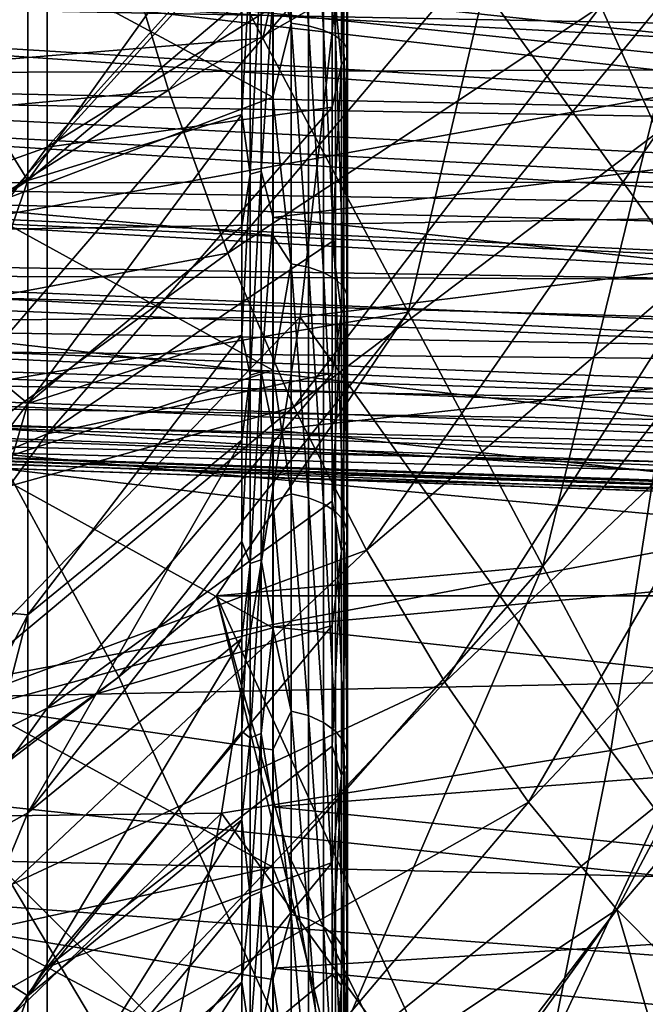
# Model space of a CAD drawing. Header units: metres. Extents: x -150 to 146, y -127 to 82.
# Tile 215 of 256: x 133.37 to 135.83, y -8.75 to -4.88. Entities that reach past the tile are written whole.
import ezdxf

# ---------------------------------------------------------------- set-up
doc = ezdxf.new("R2010")
doc.units = ezdxf.units.M
doc.layers.add('solid_ELLA_AP_WANNE_SW0001', color=7, linetype='CONTINUOUS')

msp = doc.modelspace()

# ---------------------------------------------------------------- linework, layer by layer
at = {"layer": 'solid_ELLA_AP_WANNE_SW0001'}
for points in [[(134.327148, -4.948438, -15.349275), (133.717285, -3.79759, -16.287897), (134.876465, -2.558317, -15.337038)], [(134.327148, -4.948438, -15.349275), (134.876465, -2.558317, -15.337038), (135.457489, -3.654744, -14.435391)], [(129.853088, -4.381508, -22.578804), (136.110138, -3.374008, -22.751177), (136.230331, -5.044589, -22.439966)], [(134.898834, -6.027219, -14.30677), (134.327148, -4.948438, -15.349275), (135.457489, -3.654744, -14.435391)], [(134.898834, -6.027219, -14.30677), (135.457489, -3.654744, -14.435391), (136.001373, -4.681075, -13.433618)], [(143.680542, -5.537427, 22.323462), (143.680542, -3.711515, 22.698561), (129.853088, -3.858704, 22.674004)], [(135.27803, -3.736632, -18.562263), (133.749771, -4.478948, -19.64736), (133.955261, -5.152939, -19.32366)], [(135.27803, -3.736632, -18.562263), (133.955261, -5.152939, -19.32366), (135.455658, -4.294338, -18.282436)], [(132.493057, -5.099835, -17.054861), (131.807648, -3.806448, -17.941095), (133.717285, -3.79759, -16.287897)], [(132.493057, -5.099835, -17.054861), (133.717285, -3.79759, -16.287897), (134.327148, -4.948438, -15.349275)], [(143.680542, -5.537427, 22.323462), (129.853088, -3.858704, 22.674004), (129.853088, -5.753788, 22.268677)], [(134.438354, -3.905356, -11.662004), (134.438354, -4.889194, -11.284943), (134.366196, -4.055428, -11.599958)], [(134.438354, -3.905356, -11.662004), (134.506485, -3.914089, -11.68808), (134.506485, -4.900126, -11.310176)], [(134.438354, -3.905356, -11.662004), (134.506485, -4.900126, -11.310176), (134.438354, -4.889194, -11.284943)], [(134.565872, -4.917311, -11.349841), (134.506485, -4.900126, -11.310176), (134.506485, -3.914089, -11.68808)], [(134.565872, -3.927816, -11.729071), (134.565872, -4.917311, -11.349841), (134.506485, -3.914089, -11.68808)], [(134.612976, -4.939718, -11.401561), (134.565872, -4.917311, -11.349841), (134.565872, -3.927816, -11.729071)], [(134.612976, -3.945714, -11.782518), (134.612976, -4.939718, -11.401561), (134.565872, -3.927816, -11.729071)], [(134.644974, -4.966005, -11.462234), (134.612976, -4.939718, -11.401561), (134.612976, -3.945714, -11.782518)], [(134.644974, -3.966711, -11.845219), (134.644974, -4.966005, -11.462234), (134.612976, -3.945714, -11.782518)], [(134.695877, -4.053926, 18.993496), (136.201752, -3.926855, 17.666016), (135.990372, -5.858416, 17.333042)], [(134.659943, -4.994595, -11.528222), (134.644974, -4.966005, -11.462234), (134.644974, -3.966711, -11.845219)], [(134.659943, -3.989548, -11.913412), (134.659943, -4.994595, -11.528222), (134.644974, -3.966711, -11.845219)], [(134.656982, -5.023773, -11.595571), (134.659943, -4.994595, -11.528222), (134.659943, -3.989548, -11.913412)], [(134.656982, -4.012855, -11.983011), (134.656982, -5.023773, -11.595571), (134.659943, -3.989548, -11.913412)], [(134.636276, -5.051792, -11.660241), (134.656982, -5.023773, -11.595571), (134.656982, -4.012855, -11.983011)], [(134.636276, -4.035235, -12.049842), (134.636276, -5.051792, -11.660241), (134.656982, -4.012855, -11.983011)], [(135.657333, -4.822834, -17.964762), (135.881653, -5.318526, -17.611401), (137.112274, -4.010255, -16.708923)], [(132.87442, -6.061602, 19.861362), (134.695877, -4.053926, 18.993496), (134.473587, -6.046744, 18.643324)], [(132.87442, -6.061602, 19.861362), (133.096268, -4.063684, 20.210827), (134.695877, -4.053926, 18.993496)], [(134.438354, -4.889194, -11.284943), (134.366196, -4.623744, -11.385365), (134.366196, -4.055428, -11.599958)], [(134.473587, -6.046744, 18.643324), (134.695877, -4.053926, 18.993496), (135.990372, -5.858416, 17.333042)], [(134.599106, -4.67963, -11.882552), (134.636276, -5.051792, -11.660241), (134.636276, -4.035235, -12.049842)], [(133.4776, -5.376992, -13.050537), (134.599106, -4.67963, -11.882552), (134.599106, -4.129378, -12.084793)], [(133.4776, -5.376992, -13.050537), (134.599106, -4.129378, -12.084793), (133.4776, -4.205606, -13.473731)], [(133.4776, -4.205606, -13.473731), (132.246765, -4.554642, -14.671237), (132.246765, -5.81671, -14.218152)], [(133.4776, -5.376992, -13.050537), (133.4776, -4.205606, -13.473731), (132.246765, -5.81671, -14.218152)], [(138.202515, -5.173229, -9.188385), (138.202515, -4.220302, -9.663218), (134.367142, -4.76624, -9.480928)], [(135.455658, -4.294338, -18.282436), (133.955261, -5.152939, -19.32366), (134.188812, -5.794321, -18.955751)], [(135.455658, -4.294338, -18.282436), (134.188812, -5.794321, -18.955751), (135.657333, -4.822834, -17.964762)], [(134.244263, -4.332882, -9.760907), (133.401169, -4.590012, -10.944462), (133.401169, -5.508578, -10.512136)], [(134.244263, -4.79671, -9.541528), (134.244263, -4.332882, -9.760907), (133.401169, -5.508578, -10.512136)], [(137.062073, -4.911761, -8.366493), (129.743134, -4.768624, -8.04873), (129.744095, -4.358285, -8.251078)], [(137.062073, -4.911761, -8.366493), (129.744095, -4.358285, -8.251078), (137.063797, -4.867779, -8.389462)], [(129.853088, -4.381508, -22.578804), (136.230331, -5.044589, -22.439966), (136.236465, -5.114985, -22.424026)], [(129.853088, -6.266722, -22.129803), (129.853088, -4.381508, -22.578804), (136.236465, -5.114985, -22.424026)], [(131.952927, -4.487574, -20.877855), (132.163101, -5.324002, -20.546766), (133.749771, -4.478948, -19.64736)], [(132.163101, -5.324002, -20.546766), (133.955261, -5.152939, -19.32366), (133.749771, -4.478948, -19.64736)], [(134.366196, -5.180759, -11.142947), (133.209961, -5.620585, -10.904996), (133.209961, -4.558767, -11.389801)], [(134.366196, -4.623744, -11.385365), (134.366196, -5.180759, -11.142947), (133.209961, -4.558767, -11.389801)], [(138.143845, -5.065749, 6.152163), (129.749847, -4.608547, 6.208527), (129.749847, -5.095606, 5.663498)], [(138.143845, -5.065749, 6.152163), (138.103363, -4.736508, 6.491855), (129.749847, -4.608547, 6.208527)], [(133.164124, -4.574172, -11.278543), (133.164124, -5.126196, -11.038601), (133.401169, -4.590012, -10.944462)], [(133.164124, -5.126196, -11.038601), (133.401169, -5.508578, -10.512136), (133.401169, -4.590012, -10.944462)], [(134.276978, -4.649672, -9.574359), (134.244263, -4.79671, -9.541528), (134.244263, -5.249468, -9.300121)], [(134.276978, -5.48439, -9.121912), (134.276978, -4.649672, -9.574359), (134.244263, -5.249468, -9.300121)], [(134.276978, -5.48439, -9.121912), (134.319443, -5.472304, -9.10181), (134.319443, -4.639426, -9.553261)], [(134.276978, -5.48439, -9.121912), (134.319443, -4.639426, -9.553261), (134.276978, -4.649672, -9.574359)], [(134.319443, -4.639426, -9.553261), (134.319443, -5.472304, -9.10181), (134.367142, -4.76624, -9.480928)], [(134.438354, -4.889194, -11.284943), (134.366196, -5.180759, -11.142947), (134.366196, -4.623744, -11.385365)], [(133.4776, -5.376992, -13.050537), (134.599106, -5.220022, -11.655272), (134.599106, -4.67963, -11.882552)], [(134.599106, -4.67963, -11.882552), (134.599106, -5.220022, -11.655272), (134.636276, -5.051792, -11.660241)], [(135.428452, -7.026633, -13.167439), (134.898834, -6.027219, -14.30677), (136.001373, -4.681075, -13.433618)], [(135.428452, -7.026633, -13.167439), (136.001373, -4.681075, -13.433618), (136.504349, -5.630188, -12.338663)], [(134.319443, -5.472304, -9.10181), (134.367142, -5.653939, -8.979868), (134.367142, -4.76624, -9.480928)], [(138.202515, -5.173229, -9.188385), (134.367142, -4.76624, -9.480928), (134.367142, -5.653939, -8.979868)], [(137.064224, -5.276483, -8.144067), (129.742523, -5.149012, -7.794569), (129.743134, -4.768624, -8.04873)], [(137.061813, -5.218952, -8.183204), (129.743134, -4.768624, -8.04873), (137.062073, -4.911761, -8.366493)], [(137.064224, -5.276483, -8.144067), (129.743134, -4.768624, -8.04873), (137.061813, -5.218952, -8.183204)], [(134.244263, -5.249468, -9.300121), (134.244263, -4.79671, -9.541528), (133.401169, -5.508578, -10.512136)], [(135.657333, -4.822834, -17.964762), (134.188812, -5.794321, -18.955751), (134.448959, -6.399034, -18.545967)], [(135.657333, -4.822834, -17.964762), (134.448959, -6.399034, -18.545967), (135.881653, -5.318526, -17.611401)], [(134.438354, -4.889194, -11.284943), (134.438354, -5.837147, -10.825057), (134.366196, -5.180759, -11.142947)], [(134.438354, -4.889194, -11.284943), (134.506485, -4.900126, -11.310176), (134.506485, -5.850199, -10.849261)], [(134.438354, -4.889194, -11.284943), (134.506485, -5.850199, -10.849261), (134.438354, -5.837147, -10.825057)], [(134.565872, -5.870716, -10.88731), (134.506485, -5.850199, -10.849261), (134.506485, -4.900126, -11.310176)], [(134.565872, -4.917311, -11.349841), (134.565872, -5.870716, -10.88731), (134.506485, -4.900126, -11.310176)], [(134.612976, -5.897468, -10.936922), (134.565872, -5.870716, -10.88731), (134.565872, -4.917311, -11.349841)], [(134.612976, -4.939718, -11.401561), (134.612976, -5.897468, -10.936922), (134.565872, -4.917311, -11.349841)], [(133.141403, -6.323313, -16.049486), (132.493057, -5.099835, -17.054861), (134.327148, -4.948438, -15.349275)], [(133.141403, -6.323313, -16.049486), (134.327148, -4.948438, -15.349275), (134.898834, -6.027219, -14.30677)], [(134.644974, -5.928851, -10.995123), (134.612976, -5.897468, -10.936922), (134.612976, -4.939718, -11.401561)], [(134.644974, -4.966005, -11.462234), (134.644974, -5.928851, -10.995123), (134.612976, -4.939718, -11.401561)], [(134.659943, -5.962984, -11.058422), (134.644974, -5.928851, -10.995123), (134.644974, -4.966005, -11.462234)], [(134.659943, -4.994595, -11.528222), (134.659943, -5.962984, -11.058422), (134.644974, -4.966005, -11.462234)], [(134.656982, -5.99782, -11.123027), (134.659943, -5.962984, -11.058422), (134.659943, -4.994595, -11.528222)], [(134.656982, -5.023773, -11.595571), (134.656982, -5.99782, -11.123027), (134.659943, -4.994595, -11.528222)], [(134.636276, -6.031271, -11.185061), (134.656982, -5.99782, -11.123027), (134.656982, -5.023773, -11.595571)], [(134.636276, -5.051792, -11.660241), (134.636276, -6.031271, -11.185061), (134.656982, -5.023773, -11.595571)], [(138.171356, -5.265654, 5.920877), (138.143845, -5.065749, 6.152163), (129.749847, -5.095606, 5.663498)], [(134.599106, -5.749413, -11.403431), (134.636276, -6.031271, -11.185061), (134.636276, -5.051792, -11.660241)], [(134.599106, -5.220022, -11.655272), (134.599106, -5.749413, -11.403431), (134.636276, -5.051792, -11.660241)], [(138.209381, -5.515903, 5.598749), (129.749847, -5.095606, 5.663498), (129.749847, -5.518568, 5.067367)], [(138.209381, -5.515903, 5.598749), (138.171356, -5.265654, 5.920877), (129.749847, -5.095606, 5.663498)], [(129.853088, -6.266722, -22.129803), (136.236465, -5.114985, -22.424026), (136.38472, -6.682609, -22.007788)], [(137.096558, -5.612021, -7.880226), (129.74234, -5.492958, -7.492941), (129.742523, -5.149012, -7.794569)], [(137.087357, -5.544641, -7.938528), (129.742523, -5.149012, -7.794569), (137.064224, -5.276483, -8.144067)], [(137.096558, -5.612021, -7.880226), (129.742523, -5.149012, -7.794569), (137.087357, -5.544641, -7.938528)], [(132.163101, -5.324002, -20.546766), (132.408386, -6.126461, -20.160374), (133.955261, -5.152939, -19.32366)], [(132.408386, -6.126461, -20.160374), (134.188812, -5.794321, -18.955751), (133.955261, -5.152939, -19.32366)], [(133.164124, -5.126196, -11.038601), (133.164124, -5.665682, -10.771659), (133.401169, -5.508578, -10.512136)], [(134.366196, -5.180759, -11.142947), (134.366196, -5.725114, -10.873298), (133.209961, -5.620585, -10.904996)], [(134.438354, -5.837147, -10.825057), (134.366196, -5.725114, -10.873298), (134.366196, -5.180759, -11.142947)], [(138.202515, -6.073399, -8.619892), (138.202515, -5.173229, -9.188385), (134.367142, -5.653939, -8.979868)], [(133.4776, -6.506511, -12.525728), (134.599106, -5.749413, -11.403431), (134.599106, -5.220022, -11.655272)], [(133.4776, -6.506511, -12.525728), (134.599106, -5.220022, -11.655272), (133.4776, -5.376992, -13.050537)], [(134.244263, -5.249468, -9.300121), (133.401169, -5.508578, -10.512136), (133.401169, -6.386836, -10.002888)], [(134.244263, -5.690108, -9.037248), (134.244263, -5.249468, -9.300121), (133.401169, -6.386836, -10.002888)], [(134.276978, -5.48439, -9.121912), (134.244263, -5.249468, -9.300121), (134.244263, -5.690108, -9.037248)], [(135.881653, -5.318526, -17.611401), (134.448959, -6.399034, -18.545967), (134.734039, -6.963252, -18.096897)], [(135.881653, -5.318526, -17.611401), (134.734039, -6.963252, -18.096897), (136.127106, -5.778043, -17.224756)], [(133.4776, -5.376992, -13.050537), (132.246765, -5.81671, -14.218152), (132.246765, -7.034459, -13.656733)], [(133.4776, -6.506511, -12.525728), (133.4776, -5.376992, -13.050537), (132.246765, -7.034459, -13.656733)], [(137.158112, -5.913165, -7.579383), (129.742523, -5.794583, -7.148994), (129.74234, -5.492958, -7.492941)], [(137.140564, -5.843688, -7.655324), (129.74234, -5.492958, -7.492941), (137.096558, -5.612021, -7.880226)], [(137.158112, -5.913165, -7.579383), (129.74234, -5.492958, -7.492941), (137.140564, -5.843688, -7.655324)], [(134.276978, -5.48439, -9.121912), (134.244263, -5.690108, -9.037248), (134.244263, -6.117614, -8.753512)], [(134.276978, -6.275466, -8.596879), (134.276978, -5.48439, -9.121912), (134.244263, -6.117614, -8.753512)], [(134.276978, -6.275466, -8.596879), (134.319443, -6.261637, -8.577934), (134.319443, -5.472304, -9.10181)], [(134.276978, -6.275466, -8.596879), (134.319443, -5.472304, -9.10181), (134.276978, -5.48439, -9.121912)], [(134.319443, -5.472304, -9.10181), (134.319443, -6.261637, -8.577934), (134.367142, -5.653939, -8.979868)], [(138.245453, -5.726739, 5.292804), (138.209381, -5.515903, 5.598749), (129.749847, -5.518568, 5.067367)], [(138.279922, -5.905778, 5.001547), (129.749847, -5.518568, 5.067367), (129.749847, -5.87211, 4.427639)], [(138.279922, -5.905778, 5.001547), (138.245453, -5.726739, 5.292804), (129.749847, -5.518568, 5.067367)], [(143.680542, -7.327147, 21.801672), (143.680542, -5.537427, 22.323462), (129.853088, -5.753788, 22.268677)], [(133.164124, -6.19131, -10.478372), (133.401169, -6.386836, -10.002888), (133.401169, -5.508578, -10.512136)], [(133.164124, -5.665682, -10.771659), (133.164124, -6.19131, -10.478372), (133.401169, -5.508578, -10.512136)], [(134.366196, -6.255477, -10.577076), (133.209961, -6.631524, -10.321473), (133.209961, -5.620585, -10.904996)], [(134.366196, -5.725114, -10.873298), (134.366196, -6.255477, -10.577076), (133.209961, -5.620585, -10.904996)], [(134.319443, -6.261637, -8.577934), (134.367142, -6.489466, -8.395945), (134.367142, -5.653939, -8.979868)], [(138.202515, -6.073399, -8.619892), (134.367142, -5.653939, -8.979868), (134.367142, -6.489466, -8.395945)], [(135.91243, -7.939915, -11.938991), (135.428452, -7.026633, -13.167439), (136.504349, -5.630188, -12.338663)], [(134.244263, -6.117614, -8.753512), (134.244263, -5.690108, -9.037248), (133.401169, -6.386836, -10.002888)], [(134.438354, -5.837147, -10.825057), (134.366196, -6.255477, -10.577076), (134.366196, -5.725114, -10.873298)], [(143.680542, -7.327147, 21.801672), (129.853088, -5.753788, 22.268677), (129.853088, -7.608023, 21.705252)], [(133.4776, -6.506511, -12.525728), (134.599106, -6.266689, -11.12756), (134.599106, -5.749413, -11.403431)], [(134.599106, -5.749413, -11.403431), (134.599106, -6.266689, -11.12756), (134.636276, -6.031271, -11.185061)], [(137.247482, -6.175223, -7.246908), (129.743134, -6.04874, -6.768607), (129.742523, -5.794583, -7.148994)], [(137.221558, -6.110599, -7.336714), (129.742523, -5.794583, -7.148994), (137.158112, -5.913165, -7.579383)], [(137.247482, -6.175223, -7.246908), (129.742523, -5.794583, -7.148994), (137.221558, -6.110599, -7.336714)], [(132.408386, -6.126461, -20.160374), (132.687225, -6.889832, -19.721144), (134.188812, -5.794321, -18.955751)], [(132.687225, -6.889832, -19.721144), (134.448959, -6.399034, -18.545967), (134.188812, -5.794321, -18.955751)], [(136.127106, -5.778043, -17.224756), (134.734039, -6.963252, -18.096897), (135.042252, -7.483402, -17.611385)], [(136.127106, -5.778043, -17.224756), (135.042252, -7.483402, -17.611385), (136.392014, -6.198259, -16.807459)], [(134.438354, -5.837147, -10.825057), (134.438354, -6.74226, -10.285722), (134.366196, -6.255477, -10.577076)], [(134.438354, -5.837147, -10.825057), (134.506485, -5.850199, -10.849261), (134.506485, -6.757336, -10.308721)], [(134.438354, -5.837147, -10.825057), (134.506485, -6.757336, -10.308721), (134.438354, -6.74226, -10.285722)], [(134.565872, -6.781034, -10.344873), (134.506485, -6.757336, -10.308721), (134.506485, -5.850199, -10.849261)], [(134.565872, -5.870716, -10.88731), (134.565872, -6.781034, -10.344873), (134.506485, -5.850199, -10.849261)], [(138.354492, -6.231155, 4.367121), (129.749847, -5.87211, 4.427639), (129.749863, -6.15179, 3.752373)], [(138.325424, -6.113607, 4.615661), (138.279922, -5.905778, 5.001547), (129.749847, -5.87211, 4.427639)], [(138.354492, -6.231155, 4.367121), (138.325424, -6.113607, 4.615661), (129.749847, -5.87211, 4.427639)], [(134.473587, -6.046744, 18.643324), (135.990372, -5.858416, 17.333042), (135.696365, -7.75197, 16.869905)], [(134.612976, -6.811934, -10.392014), (134.565872, -6.781034, -10.344873), (134.565872, -5.870716, -10.88731)], [(134.612976, -5.897468, -10.936922), (134.612976, -6.811934, -10.392014), (134.565872, -5.870716, -10.88731)], [(135.696365, -7.75197, 16.869905), (135.990372, -5.858416, 17.333042), (137.126114, -7.41718, 15.483949)], [(134.644974, -6.848184, -10.447314), (134.612976, -6.811934, -10.392014), (134.612976, -5.897468, -10.936922)], [(134.644974, -5.928851, -10.995123), (134.644974, -6.848184, -10.447314), (134.612976, -5.897468, -10.936922)], [(134.659943, -6.887609, -10.507461), (134.644974, -6.848184, -10.447314), (134.644974, -5.928851, -10.995123)], [(134.659943, -5.962984, -11.058422), (134.659943, -6.887609, -10.507461), (134.644974, -5.928851, -10.995123)], [(134.656982, -6.927847, -10.568846), (134.659943, -6.887609, -10.507461), (134.659943, -5.962984, -11.058422)], [(134.656982, -5.99782, -11.123027), (134.656982, -6.927847, -10.568846), (134.659943, -5.962984, -11.058422)], [(134.636276, -6.966484, -10.627789), (134.656982, -6.927847, -10.568846), (134.656982, -5.99782, -11.123027)], [(134.636276, -6.031271, -11.185061), (134.636276, -6.966484, -10.627789), (134.656982, -5.99782, -11.123027)], [(133.760468, -7.461888, -14.924948), (133.141403, -6.323313, -16.049486), (134.898834, -6.027219, -14.30677)], [(134.144867, -7.143502, -14.662984), (133.760468, -7.461888, -14.924948), (134.898834, -6.027219, -14.30677)], [(134.144867, -7.143502, -14.662984), (134.898834, -6.027219, -14.30677), (135.428452, -7.026633, -13.167439)], [(134.599106, -6.77076, -10.82824), (134.636276, -6.966484, -10.627789), (134.636276, -6.031271, -11.185061)], [(134.599106, -6.266689, -11.12756), (134.599106, -6.77076, -10.82824), (134.636276, -6.031271, -11.185061)], [(137.36235, -6.394928, -6.887872), (129.744095, -6.251084, -6.358269), (129.743134, -6.04874, -6.768607)], [(137.329971, -6.341962, -6.983602), (129.743134, -6.04874, -6.768607), (137.247482, -6.175223, -7.246908)], [(137.36235, -6.394928, -6.887872), (129.743134, -6.04874, -6.768607), (137.329971, -6.341962, -6.983602)], [(132.565903, -8.019065, 19.375383), (134.473587, -6.046744, 18.643324), (134.164459, -7.998845, 18.156387)], [(132.565903, -8.019065, 19.375383), (132.87442, -6.061602, 19.861362), (134.473587, -6.046744, 18.643324)], [(134.164459, -7.998845, 18.156387), (134.473587, -6.046744, 18.643324), (135.696365, -7.75197, 16.869905)], [(138.202515, -6.911663, -7.963519), (138.202515, -6.073399, -8.619892), (134.367142, -6.489466, -8.395945)], [(134.244263, -6.117614, -8.753512), (133.401169, -6.386836, -10.002888), (133.401169, -7.218358, -9.420444)], [(134.244263, -6.530998, -8.449571), (134.244263, -6.117614, -8.753512), (133.401169, -7.218358, -9.420444)], [(134.276978, -6.275466, -8.596879), (134.244263, -6.117614, -8.753512), (134.244263, -6.530998, -8.449571)], [(138.432373, -6.488589, 3.702273), (129.749863, -6.15179, 3.752373), (129.749847, -6.354094, 3.050073)], [(138.409393, -6.420992, 3.898098), (138.354492, -6.231155, 4.367121), (129.749863, -6.15179, 3.752373)], [(138.432373, -6.488589, 3.702273), (138.409393, -6.420992, 3.898098), (129.749863, -6.15179, 3.752373)], [(133.164124, -6.19131, -10.478372), (133.164124, -6.701795, -10.159455), (133.401169, -6.386836, -10.002888)], [(136.392014, -6.198259, -16.807459), (135.042252, -7.483402, -17.611385), (135.371643, -7.956195, -17.092505)], [(136.392014, -6.198259, -16.807459), (135.371643, -7.956195, -17.092505), (136.674576, -6.576315, -16.362347)], [(137.500992, -6.569343, -6.50843), (129.745514, -6.39816, -5.925004), (129.744095, -6.251084, -6.358269)], [(137.466354, -6.532336, -6.599608), (129.744095, -6.251084, -6.358269), (137.36235, -6.394928, -6.887872)], [(137.500992, -6.569343, -6.50843), (129.744095, -6.251084, -6.358269), (137.466354, -6.532336, -6.599608)], [(129.853088, -6.266722, -22.129803), (136.38472, -6.682609, -22.007788), (136.403381, -6.871731, -21.949472)], [(129.853088, -8.107446, -21.523693), (129.853088, -6.266722, -22.129803), (136.403381, -6.871731, -21.949472)], [(134.366196, -6.255477, -10.577076), (134.366196, -6.770554, -10.255005), (133.209961, -6.631524, -10.321473)], [(133.4776, -7.58537, -11.903391), (134.599106, -6.77076, -10.82824), (134.599106, -6.266689, -11.12756)], [(133.4776, -7.58537, -11.903391), (134.599106, -6.266689, -11.12756), (133.4776, -6.506511, -12.525728)], [(134.276978, -6.275466, -8.596879), (134.244263, -6.530998, -8.449571), (134.244263, -6.929305, -8.126124)], [(134.276978, -7.016607, -8.003438), (134.276978, -6.275466, -8.596879), (134.244263, -6.929305, -8.126124)], [(134.276978, -7.016607, -8.003438), (134.319443, -7.001145, -7.985801), (134.319443, -6.261637, -8.577934)], [(134.276978, -7.016607, -8.003438), (134.319443, -6.261637, -8.577934), (134.276978, -6.275466, -8.596879)], [(134.319443, -6.261637, -8.577934), (134.319443, -7.001145, -7.985801), (134.367142, -6.489466, -8.395945)], [(134.438354, -6.74226, -10.285722), (134.366196, -6.770554, -10.255005), (134.366196, -6.255477, -10.577076)], [(138.512573, -6.675272, 3.014322), (129.749847, -6.354094, 3.050073), (129.749832, -6.47649, 2.329587)], [(138.496933, -6.644629, 3.14952), (138.432373, -6.488589, 3.702273), (129.749847, -6.354094, 3.050073)], [(138.512573, -6.675272, 3.014322), (138.496933, -6.644629, 3.14952), (129.749847, -6.354094, 3.050073)], [(132.321152, -8.515029, -15.791456), (133.141403, -6.323313, -16.049486), (133.760468, -7.461888, -14.924948)], [(133.164124, -7.195888, -9.815691), (133.401169, -7.218358, -9.420444), (133.401169, -6.386836, -10.002888)], [(133.164124, -6.701795, -10.159455), (133.164124, -7.195888, -9.815691), (133.401169, -6.386836, -10.002888)], [(137.658813, -6.696697, -6.113965), (129.747467, -6.487459, -5.476222), (129.745514, -6.39816, -5.925004)], [(137.627914, -6.67649, -6.188719), (129.745514, -6.39816, -5.925004), (137.500992, -6.569343, -6.50843)], [(137.658813, -6.696697, -6.113965), (129.745514, -6.39816, -5.925004), (137.627914, -6.67649, -6.188719)], [(132.687225, -6.889832, -19.721144), (132.997818, -7.609244, -19.231876), (134.448959, -6.399034, -18.545967)], [(132.997818, -7.609244, -19.231876), (134.734039, -6.963252, -18.096897), (134.448959, -6.399034, -18.545967)], [(138.024002, -6.806395, -5.308513), (129.749695, -6.517449, -5.019557), (129.747467, -6.487459, -5.476222)], [(137.834229, -6.775853, -5.710447), (138.024002, -6.806395, -5.308513), (129.747467, -6.487459, -5.476222)], [(137.813629, -6.769372, -5.756098), (137.834229, -6.775853, -5.710447), (129.747467, -6.487459, -5.476222)], [(137.813629, -6.769372, -5.756098), (129.747467, -6.487459, -5.476222), (137.658813, -6.696697, -6.113965)], [(138.593826, -6.789206, 2.310617), (129.749832, -6.47649, 2.329587), (129.749695, -6.517449, 1.599848)], [(138.5858, -6.781284, 2.380155), (138.512573, -6.675272, 3.014322), (129.749832, -6.47649, 2.329587)], [(138.593826, -6.789206, 2.310617), (138.5858, -6.781284, 2.380155), (129.749832, -6.47649, 2.329587)], [(133.4776, -6.506511, -12.525728), (132.246765, -7.034459, -13.656733), (132.246765, -8.198608, -12.991258)], [(133.4776, -7.58537, -11.903391), (133.4776, -6.506511, -12.525728), (132.246765, -8.198608, -12.991258)], [(134.319443, -7.001145, -7.985801), (134.367142, -7.26511, -7.734547), (134.367142, -6.489466, -8.395945)], [(138.202515, -6.911663, -7.963519), (134.367142, -6.489466, -8.395945), (134.367142, -7.26511, -7.734547)], [(138.024002, -6.806395, -5.308513), (129.749695, -6.517449, 1.599848), (129.749695, -6.517449, -5.019557)], [(138.024002, -6.806395, -5.308513), (134.213074, -6.673315, 1.600003), (129.749695, -6.517449, 1.599848)], [(138.593826, -6.789206, 2.310617), (129.749695, -6.517449, 1.599848), (134.213074, -6.673315, 1.600003)], [(134.244263, -6.530998, -8.449571), (133.401169, -7.218358, -9.420444), (133.401169, -7.997059, -8.769064)], [(134.244263, -6.929305, -8.126124), (134.244263, -6.530998, -8.449571), (133.401169, -7.997059, -8.769064)], [(136.674576, -6.576315, -16.362347), (135.371643, -7.956195, -17.092505), (135.720139, -8.378637, -16.543535)], [(136.674576, -6.576315, -16.362347), (135.720139, -8.378637, -16.543535), (136.972885, -6.909641, -15.892447)], [(134.366196, -7.269084, -9.907873), (133.209961, -7.58243, -9.644516), (133.209961, -6.631524, -10.321473)], [(134.366196, -6.770554, -10.255005), (134.366196, -7.269084, -9.907873), (133.209961, -6.631524, -10.321473)], [(138.651443, -6.828305, -1.882763), (138.676437, -6.829179, 1.599972), (134.213074, -6.673315, 1.600003)], [(138.593826, -6.789206, 2.310617), (134.213074, -6.673315, 1.600003), (138.676437, -6.829179, 1.599972)], [(138.573898, -6.825598, -2.576115), (138.651443, -6.828305, -1.882763), (134.213074, -6.673315, 1.600003)], [(138.41217, -6.81995, -3.611746), (138.573898, -6.825598, -2.576115), (134.213074, -6.673315, 1.600003)], [(138.347061, -6.817676, -3.950559), (138.41217, -6.81995, -3.611746), (134.213074, -6.673315, 1.600003)], [(138.024002, -6.806395, -5.308513), (138.347061, -6.817676, -3.950559), (134.213074, -6.673315, 1.600003)], [(134.438354, -6.74226, -10.285722), (134.438354, -7.597888, -9.670897), (134.366196, -6.770554, -10.255005)], [(134.438354, -6.74226, -10.285722), (134.506485, -6.757336, -10.308721), (134.506485, -7.614877, -9.69252)], [(134.438354, -6.74226, -10.285722), (134.506485, -7.614877, -9.69252), (134.438354, -7.597888, -9.670897)], [(133.4776, -7.58537, -11.903391), (134.599106, -7.260562, -10.506104), (134.599106, -6.77076, -10.82824)], [(134.438354, -7.597888, -9.670897), (134.366196, -7.269084, -9.907873), (134.366196, -6.770554, -10.255005)], [(134.565872, -7.641583, -9.726512), (134.506485, -7.614877, -9.69252), (134.506485, -6.757336, -10.308721)], [(134.565872, -6.781034, -10.344873), (134.565872, -7.641583, -9.726512), (134.506485, -6.757336, -10.308721)], [(134.612976, -7.676404, -9.770835), (134.565872, -7.641583, -9.726512), (134.565872, -6.781034, -10.344873)], [(134.612976, -6.811934, -10.392014), (134.612976, -7.676404, -9.770835), (134.565872, -6.781034, -10.344873)], [(134.599106, -6.77076, -10.82824), (134.599106, -7.260562, -10.506104), (134.636276, -6.966484, -10.627789)], [(134.644974, -7.717254, -9.82283), (134.612976, -7.676404, -9.770835), (134.612976, -6.811934, -10.392014)], [(134.644974, -6.848184, -10.447314), (134.644974, -7.717254, -9.82283), (134.612976, -6.811934, -10.392014)], [(134.659943, -7.761683, -9.87938), (134.644974, -7.717254, -9.82283), (134.644974, -6.848184, -10.447314)], [(134.659943, -6.887609, -10.507461), (134.659943, -7.761683, -9.87938), (134.644974, -6.848184, -10.447314)], [(129.853088, -8.107446, -21.523693), (136.403381, -6.871731, -21.949472), (136.557129, -8.264294, -21.463957)], [(134.656982, -7.807027, -9.937097), (134.659943, -7.761683, -9.87938), (134.659943, -6.887609, -10.507461)], [(134.656982, -6.927847, -10.568846), (134.656982, -7.807027, -9.937097), (134.659943, -6.887609, -10.507461)], [(134.244263, -7.311617, -7.783921), (134.244263, -6.929305, -8.126124), (133.401169, -7.997059, -8.769064)], [(134.276978, -7.016607, -8.003438), (134.244263, -6.929305, -8.126124), (134.244263, -7.311617, -7.783921)], [(138.202515, -7.679466, -7.225962), (138.202515, -6.911663, -7.963519), (134.367142, -7.26511, -7.734547)], [(134.636276, -7.850568, -9.992517), (134.656982, -7.807027, -9.937097), (134.656982, -6.927847, -10.568846)], [(134.636276, -6.966484, -10.627789), (134.636276, -7.850568, -9.992517), (134.656982, -6.927847, -10.568846)], [(136.972885, -6.909641, -15.892447), (135.720139, -8.378637, -16.543535), (136.079895, -8.74139, -15.977703)], [(132.997818, -7.609244, -19.231876), (133.338196, -8.280108, -18.695696), (134.734039, -6.963252, -18.096897)], [(133.338196, -8.280108, -18.695696), (135.042252, -7.483402, -17.611385), (134.734039, -6.963252, -18.096897)], [(134.599106, -7.735065, -10.161828), (134.636276, -7.850568, -9.992517), (134.636276, -6.966484, -10.627789)], [(134.599106, -7.260562, -10.506104), (134.599106, -7.735065, -10.161828), (134.636276, -6.966484, -10.627789)], [(134.276978, -7.701916, -7.346312), (134.319443, -7.684943, -7.330123), (134.319443, -7.001145, -7.985801)], [(134.276978, -7.701916, -7.346312), (134.319443, -7.001145, -7.985801), (134.276978, -7.016607, -8.003438)], [(134.319443, -7.001145, -7.985801), (134.319443, -7.684943, -7.330123), (134.367142, -7.26511, -7.734547)], [(134.42749, -8.163371, -13.790082), (134.144867, -7.143502, -14.662984), (135.428452, -7.026633, -13.167439)], [(134.276978, -7.016607, -8.003438), (134.244263, -7.311617, -7.783921), (134.244263, -7.677052, -7.423749)], [(134.276978, -7.701916, -7.346312), (134.276978, -7.016607, -8.003438), (134.244263, -7.677052, -7.423749)], [(134.57576, -9.013876, -13.06214), (134.42749, -8.163371, -13.790082), (135.428452, -7.026633, -13.167439)], [(134.57576, -9.013876, -13.06214), (135.428452, -7.026633, -13.167439), (135.91243, -7.939915, -11.938991)], [(134.775742, -9.68857, -16.757027), (133.760468, -7.461888, -14.924948), (134.144867, -7.143502, -14.662984)], [(137.512939, -14.520978, -8.348638), (134.144867, -7.143502, -14.662984), (134.42749, -8.163371, -13.790082)], [(137.900238, -7.143502, -14.662984), (134.775742, -9.68857, -16.757027), (134.144867, -7.143502, -14.662984)], [(137.512939, -14.520978, -8.348638), (137.900238, -7.143502, -14.662984), (134.144867, -7.143502, -14.662984)], [(137.900238, -7.143502, -14.662984), (135.874023, -8.900516, -16.108629), (134.775742, -9.68857, -16.757027)], [(133.164124, -7.195888, -9.815691), (133.164124, -7.672381, -9.447918), (133.401169, -7.218358, -9.420444)], [(133.164124, -8.130109, -9.057037), (133.401169, -7.997059, -8.769064), (133.401169, -7.218358, -9.420444)], [(133.164124, -7.672381, -9.447918), (133.164124, -8.130109, -9.057037), (133.401169, -7.218358, -9.420444)], [(134.366196, -7.269084, -9.907873), (134.366196, -7.749849, -9.536528), (133.209961, -7.58243, -9.644516)], [(133.4776, -8.605166, -11.188372), (134.599106, -7.735065, -10.161828), (134.599106, -7.260562, -10.506104)], [(133.4776, -8.605166, -11.188372), (134.599106, -7.260562, -10.506104), (133.4776, -7.58537, -11.903391)], [(134.319443, -7.684943, -7.330123), (134.367142, -7.973716, -7.001778), (134.367142, -7.26511, -7.734547)], [(134.438354, -7.597888, -9.670897), (134.366196, -7.749849, -9.536528), (134.366196, -7.269084, -9.907873)], [(138.202515, -7.679466, -7.225962), (134.367142, -7.26511, -7.734547), (134.367142, -7.973716, -7.001778)], [(134.244263, -7.311617, -7.783921), (133.401169, -7.997059, -8.769064), (133.401169, -8.717241, -8.053517)], [(134.244263, -7.677052, -7.423749), (134.244263, -7.311617, -7.783921), (133.401169, -8.717241, -8.053517)], [(143.680542, -9.068661, 21.136684), (143.680542, -7.327147, 21.801672), (129.853088, -7.608023, 21.705252)], [(135.696365, -7.75197, 16.869905), (137.126114, -7.41718, 15.483949), (136.776291, -9.185245, 14.932874)], [(133.070328, -7.989386, -15.358964), (132.321152, -8.515029, -15.791456), (133.760468, -7.461888, -14.924948)], [(134.775742, -9.68857, -16.757027), (133.070328, -7.989386, -15.358964), (133.760468, -7.461888, -14.924948)], [(133.338196, -8.280108, -18.695696), (133.706192, -8.898143, -18.116022), (135.042252, -7.483402, -17.611385)], [(133.706192, -8.898143, -18.116022), (135.371643, -7.956195, -17.092505), (135.042252, -7.483402, -17.611385)], [(133.4776, -7.58537, -11.903391), (132.246765, -8.198608, -12.991258), (132.246765, -9.30029, -12.226797)], [(133.4776, -8.605166, -11.188372), (133.4776, -7.58537, -11.903391), (132.246765, -9.30029, -12.226797)], [(134.366196, -8.211676, -9.141877), (133.209961, -8.464696, -8.88025), (133.209961, -7.58243, -9.644516)], [(134.366196, -7.749849, -9.536528), (134.366196, -8.211676, -9.141877), (133.209961, -7.58243, -9.644516)], [(143.680542, -9.068661, 21.136684), (129.853088, -7.608023, 21.705252), (129.853088, -9.408245, 20.987732)], [(134.438354, -7.597888, -9.670897), (134.438354, -8.397754, -8.985092), (134.366196, -7.749849, -9.536528)], [(134.438354, -7.597888, -9.670897), (134.506485, -7.614877, -9.69252), (134.506485, -8.416531, -9.005183)], [(134.438354, -7.597888, -9.670897), (134.506485, -8.416531, -9.005183), (134.438354, -8.397754, -8.985092)], [(134.565872, -8.446048, -9.036764), (134.506485, -8.416531, -9.005183), (134.506485, -7.614877, -9.69252)], [(134.565872, -7.641583, -9.726512), (134.565872, -8.446048, -9.036764), (134.506485, -7.614877, -9.69252)], [(134.612976, -8.484535, -9.077944), (134.565872, -8.446048, -9.036764), (134.565872, -7.641583, -9.726512)], [(134.612976, -7.676404, -9.770835), (134.612976, -8.484535, -9.077944), (134.565872, -7.641583, -9.726512)], [(134.244263, -8.024765, -7.04644), (134.244263, -7.677052, -7.423749), (133.401169, -8.717241, -8.053517)], [(134.276978, -7.701916, -7.346312), (134.244263, -7.677052, -7.423749), (134.244263, -8.024765, -7.04644)], [(134.276978, -8.325937, -6.630729), (134.276978, -7.701916, -7.346312), (134.244263, -8.024765, -7.04644)], [(134.276978, -8.325937, -6.630729), (134.319443, -8.30759, -6.616117), (134.319443, -7.684943, -7.330123)], [(134.276978, -8.325937, -6.630729), (134.319443, -7.684943, -7.330123), (134.276978, -7.701916, -7.346312)], [(134.319443, -7.684943, -7.330123), (134.319443, -8.30759, -6.616117), (134.367142, -7.973716, -7.001778)], [(138.202515, -8.36898, -6.41474), (138.202515, -7.679466, -7.225962), (134.367142, -7.973716, -7.001778)], [(134.644974, -8.529685, -9.126251), (134.612976, -8.484535, -9.077944), (134.612976, -7.676404, -9.770835)], [(134.644974, -7.717254, -9.82283), (134.644974, -8.529685, -9.126251), (134.612976, -7.676404, -9.770835)], [(133.4776, -8.605166, -11.188372), (134.599106, -8.193269, -9.796139), (134.599106, -7.735065, -10.161828)], [(134.438354, -8.397754, -8.985092), (134.366196, -8.211676, -9.141877), (134.366196, -7.749849, -9.536528)], [(134.599106, -7.735065, -10.161828), (134.599106, -8.193269, -9.796139), (134.636276, -7.850568, -9.992517)], [(134.659943, -8.578792, -9.178792), (134.644974, -8.529685, -9.126251), (134.644974, -7.717254, -9.82283)], [(134.659943, -7.761683, -9.87938), (134.659943, -8.578792, -9.178792), (134.644974, -7.717254, -9.82283)], [(134.164459, -7.998845, 18.156387), (135.696365, -7.75197, 16.869905), (135.32164, -9.595231, 16.279612)], [(134.656982, -8.628909, -9.232415), (134.659943, -8.578792, -9.178792), (134.659943, -7.761683, -9.87938)], [(134.656982, -7.807027, -9.937097), (134.656982, -8.628909, -9.232415), (134.659943, -7.761683, -9.87938)], [(135.32164, -9.595231, 16.279612), (135.696365, -7.75197, 16.869905), (136.776291, -9.185245, 14.932874)], [(134.636276, -8.677033, -9.283906), (134.656982, -8.628909, -9.232415), (134.656982, -7.807027, -9.937097)], [(134.636276, -7.850568, -9.992517), (134.636276, -8.677033, -9.283906), (134.656982, -7.807027, -9.937097)], [(134.599106, -8.634207, -9.409806), (134.636276, -8.677033, -9.283906), (134.636276, -7.850568, -9.992517)], [(134.599106, -8.193269, -9.796139), (134.599106, -8.634207, -9.409806), (134.636276, -7.850568, -9.992517)], [(135.018021, -9.86457, -11.817002), (134.57576, -9.013876, -13.06214), (135.91243, -7.939915, -11.938991)], [(135.018021, -9.86457, -11.817002), (135.91243, -7.939915, -11.938991), (136.347488, -8.760885, -10.629741)], [(133.706192, -8.898143, -18.116022), (134.099442, -9.459406, -17.496552), (135.371643, -7.956195, -17.092505)], [(134.099442, -9.459406, -17.496552), (135.720139, -8.378637, -16.543535), (135.371643, -7.956195, -17.092505)], [(134.319443, -8.30759, -6.616117), (134.367142, -8.608744, -6.2044), (134.367142, -7.973716, -7.001778)], [(138.202515, -8.36898, -6.41474), (134.367142, -7.973716, -7.001778), (134.367142, -8.608744, -6.2044)], [(132.172791, -9.92301, 18.756132), (134.164459, -7.998845, 18.156387), (133.770615, -9.897085, 17.535967)], [(132.172791, -9.92301, 18.756132), (132.565903, -8.019065, 19.375383), (134.164459, -7.998845, 18.156387)], [(134.775742, -9.68857, -16.757027), (132.321152, -8.515029, -15.791456), (133.070328, -7.989386, -15.358964)], [(133.164124, -8.567951, -8.644004), (133.401169, -8.717241, -8.053517), (133.401169, -7.997059, -8.769064)], [(133.164124, -8.130109, -9.057037), (133.164124, -8.567951, -8.644004), (133.401169, -7.997059, -8.769064)], [(133.770615, -9.897085, 17.535967), (134.164459, -7.998845, 18.156387), (135.32164, -9.595231, 16.279612)], [(134.244263, -8.024765, -7.04644), (133.401169, -8.717241, -8.053517), (133.401169, -9.373635, -7.279038)], [(134.244263, -8.353954, -6.652865), (134.244263, -8.024765, -7.04644), (133.401169, -9.373635, -7.279038)], [(134.276978, -8.325937, -6.630729), (134.244263, -8.024765, -7.04644), (134.244263, -8.353954, -6.652865)], [(129.853088, -8.107446, -21.523693), (136.598831, -8.612899, -21.326462), (136.740768, -9.80022, -20.807587)], [(129.853088, -9.890611, -20.764774), (129.853088, -8.107446, -21.523693), (136.740768, -9.80022, -20.807587)], [(129.853088, -8.107446, -21.523693), (136.557129, -8.264294, -21.463957), (136.598831, -8.612899, -21.326462)], [(137.512939, -14.520978, -8.348638), (134.42749, -8.163371, -13.790082), (134.57576, -9.013876, -13.06214)], [(134.366196, -8.211676, -9.141877), (134.366196, -8.653434, -8.724884), (133.209961, -8.464696, -8.88025)], [(133.4776, -9.557961, -10.386237), (134.599106, -8.634207, -9.409806), (134.599106, -8.193269, -9.796139)], [(133.4776, -9.557961, -10.386237), (134.599106, -8.193269, -9.796139), (133.4776, -8.605166, -11.188372)], [(134.438354, -8.397754, -8.985092), (134.366196, -8.653434, -8.724884), (134.366196, -8.211676, -9.141877)], [(132.074875, -9.935015, -18.818424), (133.706192, -8.898143, -18.116022), (133.338196, -8.280108, -18.695696)], [(134.276978, -8.325937, -6.630729), (134.244263, -8.353954, -6.652865), (134.244263, -8.66386, -6.243933)], [(134.276978, -8.883708, -5.862383), (134.276978, -8.325937, -6.630729), (134.244263, -8.66386, -6.243933)], [(134.276978, -8.883708, -5.862383), (134.319443, -8.864131, -5.849465), (134.319443, -8.30759, -6.616117)], [(134.276978, -8.883708, -5.862383), (134.319443, -8.30759, -6.616117), (134.276978, -8.325937, -6.630729)], [(134.319443, -8.30759, -6.616117), (134.319443, -8.864131, -5.849465), (134.367142, -8.608744, -6.2044)], [(134.244263, -8.66386, -6.243933), (134.244263, -8.353954, -6.652865), (133.401169, -9.373635, -7.279038)], [(138.202515, -8.973178, -5.538121), (138.202515, -8.36898, -6.41474), (134.367142, -8.608744, -6.2044)], [(134.099442, -9.459406, -17.496552), (134.515457, -9.960317, -16.84124), (135.720139, -8.378637, -16.543535)], [(134.438354, -8.397754, -8.985092), (134.438354, -9.135984, -8.233343), (134.366196, -8.653434, -8.724884)], [(134.438354, -8.397754, -8.985092), (134.506485, -8.416531, -9.005183), (134.506485, -9.156412, -8.251753)], [(134.438354, -8.397754, -8.985092), (134.506485, -9.156412, -8.251753), (134.438354, -9.135984, -8.233343)], [(134.515457, -9.960317, -16.84124), (134.775742, -9.68857, -16.757027), (135.720139, -8.378637, -16.543535)], [(134.775742, -9.68857, -16.757027), (135.874023, -8.900516, -16.108629), (135.720139, -8.378637, -16.543535)], [(135.874023, -8.900516, -16.108629), (136.079895, -8.74139, -15.977703), (135.720139, -8.378637, -16.543535)], [(134.565872, -9.188523, -8.280692), (134.506485, -9.156412, -8.251753), (134.506485, -8.416531, -9.005183)], [(134.565872, -8.446048, -9.036764), (134.565872, -9.188523, -8.280692), (134.506485, -8.416531, -9.005183)], [(134.612976, -9.230394, -8.318426), (134.565872, -9.188523, -8.280692), (134.565872, -8.446048, -9.036764)], [(134.612976, -8.484535, -9.077944), (134.612976, -9.230394, -8.318426), (134.565872, -8.446048, -9.036764)], [(134.366196, -9.074045, -8.28657), (133.209961, -9.270335, -8.035597), (133.209961, -8.464696, -8.88025)], [(134.366196, -8.653434, -8.724884), (134.366196, -9.074045, -8.28657), (133.209961, -8.464696, -8.88025)], [(134.644974, -9.279514, -8.362692), (134.612976, -9.230394, -8.318426), (134.612976, -8.484535, -9.077944)], [(134.644974, -8.529685, -9.126251), (134.644974, -9.279514, -8.362692), (134.612976, -8.484535, -9.077944)], [(134.775742, -9.68857, -16.757027), (131.815796, -8.84258, -16.060961), (132.321152, -8.515029, -15.791456)], [(134.659943, -9.332936, -8.410837), (134.644974, -9.279514, -8.362692), (134.644974, -8.529685, -9.126251)], [(134.659943, -8.578792, -9.178792), (134.659943, -9.332936, -8.410837), (134.644974, -8.529685, -9.126251)], [(133.164124, -8.567951, -8.644004), (133.164124, -8.984838, -8.209828), (133.401169, -8.717241, -8.053517)], [(134.656982, -9.387461, -8.459973), (134.659943, -9.332936, -8.410837), (134.659943, -8.578792, -9.178792)], [(134.656982, -8.628909, -9.232415), (134.656982, -9.387461, -8.459973), (134.659943, -8.578792, -9.178792)], [(133.4776, -8.605166, -11.188372), (132.246765, -9.30029, -12.226797), (132.246765, -10.331108, -11.369176)], [(133.4776, -9.557961, -10.386237), (133.4776, -8.605166, -11.188372), (132.246765, -10.331108, -11.369176)], [(133.4776, -9.557961, -10.386237), (134.599106, -9.056951, -9.003645), (134.599106, -8.634207, -9.409806)], [(134.319443, -8.864131, -5.849465), (134.367142, -9.164333, -5.34977), (134.367142, -8.608744, -6.2044)], [(138.202515, -8.973178, -5.538121), (134.367142, -8.608744, -6.2044), (134.367142, -9.164333, -5.34977)], [(134.599106, -8.634207, -9.409806), (134.599106, -9.056951, -9.003645), (134.636276, -8.677033, -9.283906)], [(134.636276, -9.439816, -8.507156), (134.656982, -9.387461, -8.459973), (134.656982, -8.628909, -9.232415)], [(134.636276, -8.677033, -9.283906), (134.636276, -9.439816, -8.507156), (134.656982, -8.628909, -9.232415)], [(134.244263, -8.66386, -6.243933), (133.401169, -9.373635, -7.279038), (133.401169, -9.961437, -6.451295)], [(134.244263, -8.953767, -5.820587), (134.244263, -8.66386, -6.243933), (133.401169, -9.961437, -6.451295)], [(134.276978, -8.883708, -5.862383), (134.244263, -8.66386, -6.243933), (134.244263, -8.953767, -5.820587)], [(134.438354, -9.135984, -8.233343), (134.366196, -9.074045, -8.28657), (134.366196, -8.653434, -8.724884)], [(134.599106, -9.460609, -8.578511), (134.636276, -9.439816, -8.507156), (134.636276, -8.677033, -9.283906)], [(134.599106, -9.056951, -9.003645), (134.599106, -9.460609, -8.578511), (134.636276, -8.677033, -9.283906)], [(133.164124, -9.379748, -7.755573), (133.401169, -9.373635, -7.279038), (133.401169, -8.717241, -8.053517)], [(133.164124, -8.984838, -8.209828), (133.164124, -9.379748, -7.755573), (133.401169, -8.717241, -8.053517)]]:
    msp.add_3dface(points, dxfattribs=at)

doc.saveas('drawing.dxf')
